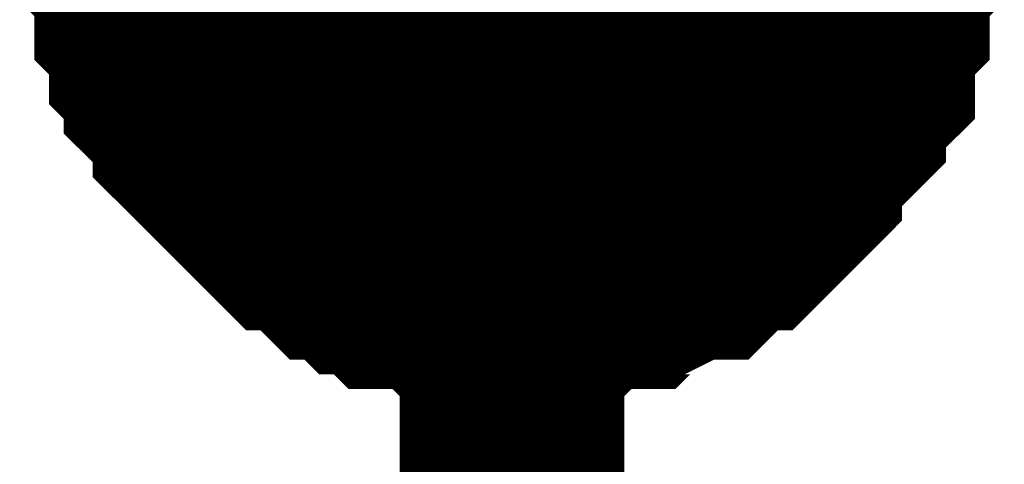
# Model space of a CAD drawing. Header units: inches. Extents: x 0 to 292, y 0 to 193.
# Tile 37 of 112: x 118.993 to 120.306, y 119.893 to 120.486. Entities that reach past the tile are written whole.
import ezdxf

# ---------------------------------------------------------------- set-up
doc = ezdxf.new("R2010")
doc.units = ezdxf.units.IN
doc.layers.add('Sheet', color=255, linetype='Continuous')

msp = doc.modelspace()

# ---------------------------------------------------------------- linework, layer by layer
at = {"layer": 'Sheet'}
msp.add_lwpolyline([(119.38, 120.65, 0.508, 0.508, 1), (119.888, 120.65, 0.508, 0.508, 1)], format="xyseb", close=True, dxfattribs=at)
for points in [[(119.6496, 120.1237, 0.2997, 0.2997, 0), (119.6301, 120.1237, 0.2997, 0.2997, 0), (119.5911, 120.1237, 0.2997, 0.2997, 0), (119.5716, 120.1237, 0.2997, 0.2997, 0), (119.5521, 120.1432, 0.2997, 0.2997, 0), (119.5327, 120.1432, 0.2997, 0.2997, 0), (119.4937, 120.1432, 0.2997, 0.2997, 0), (119.4742, 120.1627, 0.2997, 0.2997, 0), (119.4547, 120.1627, 0.2997, 0.2997, 0), (119.4352, 120.1822, 0.2997, 0.2997, 0), (119.4157, 120.1822, 0.2997, 0.2997, 0), (119.3963, 120.2017, 0.2997, 0.2997, 0), (119.3768, 120.2212, 0.2997, 0.2997, 0), (119.3573, 120.2212, 0.2997, 0.2997, 0), (119.3378, 120.2407, 0.2997, 0.2997, 0), (119.3183, 120.2602, 0.2997, 0.2997, 0), (119.2988, 120.2797, 0.2997, 0.2997, 0), (119.2794, 120.2992, 0.2997, 0.2997, 0), (119.2599, 120.3187, 0.2997, 0.2997, 0), (119.2404, 120.3381, 0.2997, 0.2997, 0), (119.2404, 120.3576, 0.2997, 0.2997, 0), (119.2209, 120.3771, 0.2997, 0.2997, 0), (119.2014, 120.3966, 0.2997, 0.2997, 0), (119.2014, 120.4161, 0.2997, 0.2997, 0), (119.1819, 120.4356, 0.2997, 0.2997, 0), (119.1819, 120.4746, 0.2997, 0.2997, 0), (119.1625, 120.4941, 0.2997, 0.2997, 0), (119.1625, 120.5136, 0.2997, 0.2997, 0), (119.1625, 120.5525, 0.2997, 0.2997, 0), (119.143, 120.572, 0.2997, 0.2997, 0), (119.143, 120.5915, 0.2997, 0.2997, 0), (119.143, 120.6305, 0.2997, 0.2997, 0), (119.143, 120.65, 0.2997, 0.2997, 0)], [(119.6496, 120.1237, 0.2997, 0.2997, 0), (119.6301, 120.1237, 0.2997, 0.2997, 0), (119.5911, 120.1237, 0.2997, 0.2997, 0), (119.5716, 120.1237, 0.2997, 0.2997, 0), (119.5521, 120.1432, 0.2997, 0.2997, 0), (119.5327, 120.1432, 0.2997, 0.2997, 0), (119.4937, 120.1432, 0.2997, 0.2997, 0), (119.4742, 120.1627, 0.2997, 0.2997, 0), (119.4547, 120.1627, 0.2997, 0.2997, 0), (119.4352, 120.1822, 0.2997, 0.2997, 0), (119.4157, 120.1822, 0.2997, 0.2997, 0), (119.3963, 120.2017, 0.2997, 0.2997, 0), (119.3768, 120.2212, 0.2997, 0.2997, 0), (119.3573, 120.2212, 0.2997, 0.2997, 0), (119.3378, 120.2407, 0.2997, 0.2997, 0), (119.3183, 120.2602, 0.2997, 0.2997, 0), (119.2988, 120.2797, 0.2997, 0.2997, 0), (119.2794, 120.2992, 0.2997, 0.2997, 0), (119.2599, 120.3187, 0.2997, 0.2997, 0), (119.2404, 120.3381, 0.2997, 0.2997, 0), (119.2404, 120.3576, 0.2997, 0.2997, 0), (119.2209, 120.3771, 0.2997, 0.2997, 0), (119.2014, 120.3966, 0.2997, 0.2997, 0), (119.2014, 120.4161, 0.2997, 0.2997, 0), (119.1819, 120.4356, 0.2997, 0.2997, 0), (119.1819, 120.4746, 0.2997, 0.2997, 0), (119.1625, 120.4941, 0.2997, 0.2997, 0), (119.1625, 120.5136, 0.2997, 0.2997, 0), (119.1625, 120.5525, 0.2997, 0.2997, 0), (119.143, 120.572, 0.2997, 0.2997, 0), (119.143, 120.5915, 0.2997, 0.2997, 0), (119.143, 120.6305, 0.2997, 0.2997, 0), (119.143, 120.65, 0.2997, 0.2997, 0)], [(119.6496, 120.1237, 0.2997, 0.2997, 0), (119.6301, 120.1237, 0.2997, 0.2997, 0), (119.5911, 120.1237, 0.2997, 0.2997, 0), (119.5716, 120.1237, 0.2997, 0.2997, 0), (119.5521, 120.1432, 0.2997, 0.2997, 0), (119.5327, 120.1432, 0.2997, 0.2997, 0), (119.4937, 120.1432, 0.2997, 0.2997, 0), (119.4742, 120.1627, 0.2997, 0.2997, 0), (119.4547, 120.1627, 0.2997, 0.2997, 0), (119.4352, 120.1822, 0.2997, 0.2997, 0), (119.4157, 120.1822, 0.2997, 0.2997, 0), (119.3963, 120.2017, 0.2997, 0.2997, 0), (119.3768, 120.2212, 0.2997, 0.2997, 0), (119.3573, 120.2212, 0.2997, 0.2997, 0), (119.3378, 120.2407, 0.2997, 0.2997, 0), (119.3183, 120.2602, 0.2997, 0.2997, 0), (119.2988, 120.2797, 0.2997, 0.2997, 0), (119.2794, 120.2992, 0.2997, 0.2997, 0), (119.2599, 120.3187, 0.2997, 0.2997, 0), (119.2404, 120.3381, 0.2997, 0.2997, 0), (119.2404, 120.3576, 0.2997, 0.2997, 0), (119.2209, 120.3771, 0.2997, 0.2997, 0), (119.2014, 120.3966, 0.2997, 0.2997, 0), (119.2014, 120.4161, 0.2997, 0.2997, 0), (119.1819, 120.4356, 0.2997, 0.2997, 0), (119.1819, 120.4746, 0.2997, 0.2997, 0), (119.1625, 120.4941, 0.2997, 0.2997, 0), (119.1625, 120.5136, 0.2997, 0.2997, 0), (119.1625, 120.5525, 0.2997, 0.2997, 0), (119.143, 120.572, 0.2997, 0.2997, 0), (119.143, 120.5915, 0.2997, 0.2997, 0), (119.143, 120.6305, 0.2997, 0.2997, 0), (119.143, 120.65, 0.2997, 0.2997, 0)], [(119.6496, 120.1237, 0.2997, 0.2997, 0), (119.6301, 120.1237, 0.2997, 0.2997, 0), (119.5911, 120.1237, 0.2997, 0.2997, 0), (119.5716, 120.1237, 0.2997, 0.2997, 0), (119.5521, 120.1432, 0.2997, 0.2997, 0), (119.5327, 120.1432, 0.2997, 0.2997, 0), (119.4937, 120.1432, 0.2997, 0.2997, 0), (119.4742, 120.1627, 0.2997, 0.2997, 0), (119.4547, 120.1627, 0.2997, 0.2997, 0), (119.4352, 120.1822, 0.2997, 0.2997, 0), (119.4157, 120.1822, 0.2997, 0.2997, 0), (119.3963, 120.2017, 0.2997, 0.2997, 0), (119.3768, 120.2212, 0.2997, 0.2997, 0), (119.3573, 120.2212, 0.2997, 0.2997, 0), (119.3378, 120.2407, 0.2997, 0.2997, 0), (119.3183, 120.2602, 0.2997, 0.2997, 0), (119.2988, 120.2797, 0.2997, 0.2997, 0), (119.2794, 120.2992, 0.2997, 0.2997, 0), (119.2599, 120.3187, 0.2997, 0.2997, 0), (119.2404, 120.3381, 0.2997, 0.2997, 0), (119.2404, 120.3576, 0.2997, 0.2997, 0), (119.2209, 120.3771, 0.2997, 0.2997, 0), (119.2014, 120.3966, 0.2997, 0.2997, 0), (119.2014, 120.4161, 0.2997, 0.2997, 0), (119.1819, 120.4356, 0.2997, 0.2997, 0), (119.1819, 120.4746, 0.2997, 0.2997, 0), (119.1625, 120.4941, 0.2997, 0.2997, 0), (119.1625, 120.5136, 0.2997, 0.2997, 0), (119.1625, 120.5525, 0.2997, 0.2997, 0), (119.143, 120.572, 0.2997, 0.2997, 0), (119.143, 120.5915, 0.2997, 0.2997, 0), (119.143, 120.6305, 0.2997, 0.2997, 0), (119.143, 120.65, 0.2997, 0.2997, 0)], [(119.6496, 120.1237, 0.2997, 0.2997, 0), (119.6301, 120.1237, 0.2997, 0.2997, 0), (119.5911, 120.1237, 0.2997, 0.2997, 0), (119.5716, 120.1237, 0.2997, 0.2997, 0), (119.5521, 120.1432, 0.2997, 0.2997, 0), (119.5327, 120.1432, 0.2997, 0.2997, 0), (119.4937, 120.1432, 0.2997, 0.2997, 0), (119.4742, 120.1627, 0.2997, 0.2997, 0), (119.4547, 120.1627, 0.2997, 0.2997, 0), (119.4352, 120.1822, 0.2997, 0.2997, 0), (119.4157, 120.1822, 0.2997, 0.2997, 0), (119.3963, 120.2017, 0.2997, 0.2997, 0), (119.3768, 120.2212, 0.2997, 0.2997, 0), (119.3573, 120.2212, 0.2997, 0.2997, 0), (119.3378, 120.2407, 0.2997, 0.2997, 0), (119.3183, 120.2602, 0.2997, 0.2997, 0), (119.2988, 120.2797, 0.2997, 0.2997, 0), (119.2794, 120.2992, 0.2997, 0.2997, 0), (119.2599, 120.3187, 0.2997, 0.2997, 0), (119.2404, 120.3381, 0.2997, 0.2997, 0), (119.2404, 120.3576, 0.2997, 0.2997, 0), (119.2209, 120.3771, 0.2997, 0.2997, 0), (119.2014, 120.3966, 0.2997, 0.2997, 0), (119.2014, 120.4161, 0.2997, 0.2997, 0), (119.1819, 120.4356, 0.2997, 0.2997, 0), (119.1819, 120.4746, 0.2997, 0.2997, 0), (119.1625, 120.4941, 0.2997, 0.2997, 0), (119.1625, 120.5136, 0.2997, 0.2997, 0), (119.1625, 120.5525, 0.2997, 0.2997, 0), (119.143, 120.572, 0.2997, 0.2997, 0), (119.143, 120.5915, 0.2997, 0.2997, 0), (119.143, 120.6305, 0.2997, 0.2997, 0), (119.143, 120.65, 0.2997, 0.2997, 0)], [(119.6496, 120.1237, 0.2997, 0.2997, 0), (119.6301, 120.1237, 0.2997, 0.2997, 0), (119.5911, 120.1237, 0.2997, 0.2997, 0), (119.5716, 120.1237, 0.2997, 0.2997, 0), (119.5521, 120.1432, 0.2997, 0.2997, 0), (119.5327, 120.1432, 0.2997, 0.2997, 0), (119.4937, 120.1432, 0.2997, 0.2997, 0), (119.4742, 120.1627, 0.2997, 0.2997, 0), (119.4547, 120.1627, 0.2997, 0.2997, 0), (119.4352, 120.1822, 0.2997, 0.2997, 0), (119.4157, 120.1822, 0.2997, 0.2997, 0), (119.3963, 120.2017, 0.2997, 0.2997, 0), (119.3768, 120.2212, 0.2997, 0.2997, 0), (119.3573, 120.2212, 0.2997, 0.2997, 0), (119.3378, 120.2407, 0.2997, 0.2997, 0), (119.3183, 120.2602, 0.2997, 0.2997, 0), (119.2988, 120.2797, 0.2997, 0.2997, 0), (119.2794, 120.2992, 0.2997, 0.2997, 0), (119.2599, 120.3187, 0.2997, 0.2997, 0), (119.2404, 120.3381, 0.2997, 0.2997, 0), (119.2404, 120.3576, 0.2997, 0.2997, 0), (119.2209, 120.3771, 0.2997, 0.2997, 0), (119.2014, 120.3966, 0.2997, 0.2997, 0), (119.2014, 120.4161, 0.2997, 0.2997, 0), (119.1819, 120.4356, 0.2997, 0.2997, 0), (119.1819, 120.4746, 0.2997, 0.2997, 0), (119.1625, 120.4941, 0.2997, 0.2997, 0), (119.1625, 120.5136, 0.2997, 0.2997, 0), (119.1625, 120.5525, 0.2997, 0.2997, 0), (119.143, 120.572, 0.2997, 0.2997, 0), (119.143, 120.5915, 0.2997, 0.2997, 0), (119.143, 120.6305, 0.2997, 0.2997, 0), (119.143, 120.65, 0.2997, 0.2997, 0)], [(119.6496, 120.1237, 0.2997, 0.2997, 0), (119.6301, 120.1237, 0.2997, 0.2997, 0), (119.5911, 120.1237, 0.2997, 0.2997, 0), (119.5716, 120.1237, 0.2997, 0.2997, 0), (119.5521, 120.1432, 0.2997, 0.2997, 0), (119.5327, 120.1432, 0.2997, 0.2997, 0), (119.4937, 120.1432, 0.2997, 0.2997, 0), (119.4742, 120.1627, 0.2997, 0.2997, 0), (119.4547, 120.1627, 0.2997, 0.2997, 0), (119.4352, 120.1822, 0.2997, 0.2997, 0), (119.4157, 120.1822, 0.2997, 0.2997, 0), (119.3963, 120.2017, 0.2997, 0.2997, 0), (119.3768, 120.2212, 0.2997, 0.2997, 0), (119.3573, 120.2212, 0.2997, 0.2997, 0), (119.3378, 120.2407, 0.2997, 0.2997, 0), (119.3183, 120.2602, 0.2997, 0.2997, 0), (119.2988, 120.2797, 0.2997, 0.2997, 0), (119.2794, 120.2992, 0.2997, 0.2997, 0), (119.2599, 120.3187, 0.2997, 0.2997, 0), (119.2404, 120.3381, 0.2997, 0.2997, 0), (119.2404, 120.3576, 0.2997, 0.2997, 0), (119.2209, 120.3771, 0.2997, 0.2997, 0), (119.2014, 120.3966, 0.2997, 0.2997, 0), (119.2014, 120.4161, 0.2997, 0.2997, 0), (119.1819, 120.4356, 0.2997, 0.2997, 0), (119.1819, 120.4746, 0.2997, 0.2997, 0), (119.1625, 120.4941, 0.2997, 0.2997, 0), (119.1625, 120.5136, 0.2997, 0.2997, 0), (119.1625, 120.5525, 0.2997, 0.2997, 0), (119.143, 120.572, 0.2997, 0.2997, 0), (119.143, 120.5915, 0.2997, 0.2997, 0), (119.143, 120.6305, 0.2997, 0.2997, 0), (119.143, 120.65, 0.2997, 0.2997, 0)], [(119.6496, 120.65, 0.2997, 0.2997, 0), (119.6496, 118.0967, 0.2997, 0.2997, 0)], [(120.1561, 120.65, 0.2997, 0.2997, 0), (120.1561, 120.6305, 0.2997, 0.2997, 0), (120.1561, 120.5915, 0.2997, 0.2997, 0), (120.1561, 120.572, 0.2997, 0.2997, 0), (120.1366, 120.5525, 0.2997, 0.2997, 0), (120.1366, 120.5136, 0.2997, 0.2997, 0), (120.1366, 120.4941, 0.2997, 0.2997, 0), (120.1172, 120.4746, 0.2997, 0.2997, 0), (120.1172, 120.4356, 0.2997, 0.2997, 0), (120.1172, 120.4161, 0.2997, 0.2997, 0), (120.0977, 120.3966, 0.2997, 0.2997, 0), (120.0782, 120.3771, 0.2997, 0.2997, 0), (120.0782, 120.3576, 0.2997, 0.2997, 0), (120.0587, 120.3381, 0.2997, 0.2997, 0), (120.0392, 120.3187, 0.2997, 0.2997, 0), (120.0197, 120.2992, 0.2997, 0.2997, 0), (120.0197, 120.2797, 0.2997, 0.2997, 0), (120.0003, 120.2602, 0.2997, 0.2997, 0), (119.9808, 120.2407, 0.2997, 0.2997, 0), (119.9613, 120.2212, 0.2997, 0.2997, 0), (119.9418, 120.2212, 0.2997, 0.2997, 0), (119.9223, 120.2017, 0.2997, 0.2997, 0), (119.9028, 120.1822, 0.2997, 0.2997, 0), (119.8834, 120.1822, 0.2997, 0.2997, 0), (119.8444, 120.1627, 0.2997, 0.2997, 0), (119.8249, 120.1627, 0.2997, 0.2997, 0), (119.8054, 120.1432, 0.2997, 0.2997, 0), (119.7859, 120.1432, 0.2997, 0.2997, 0), (119.747, 120.1432, 0.2997, 0.2997, 0), (119.7275, 120.1237, 0.2997, 0.2997, 0), (119.708, 120.1237, 0.2997, 0.2997, 0), (119.669, 120.1237, 0.2997, 0.2997, 0), (119.6496, 120.1237, 0.2997, 0.2997, 0)], [(120.1561, 120.65, 0.2997, 0.2997, 0), (120.1561, 120.6305, 0.2997, 0.2997, 0), (120.1561, 120.5915, 0.2997, 0.2997, 0), (120.1561, 120.572, 0.2997, 0.2997, 0), (120.1366, 120.5525, 0.2997, 0.2997, 0), (120.1366, 120.5136, 0.2997, 0.2997, 0), (120.1366, 120.4941, 0.2997, 0.2997, 0), (120.1172, 120.4746, 0.2997, 0.2997, 0), (120.1172, 120.4356, 0.2997, 0.2997, 0), (120.1172, 120.4161, 0.2997, 0.2997, 0), (120.0977, 120.3966, 0.2997, 0.2997, 0), (120.0782, 120.3771, 0.2997, 0.2997, 0), (120.0782, 120.3576, 0.2997, 0.2997, 0), (120.0587, 120.3381, 0.2997, 0.2997, 0), (120.0392, 120.3187, 0.2997, 0.2997, 0), (120.0197, 120.2992, 0.2997, 0.2997, 0), (120.0197, 120.2797, 0.2997, 0.2997, 0), (120.0003, 120.2602, 0.2997, 0.2997, 0), (119.9808, 120.2407, 0.2997, 0.2997, 0), (119.9613, 120.2212, 0.2997, 0.2997, 0), (119.9418, 120.2212, 0.2997, 0.2997, 0), (119.9223, 120.2017, 0.2997, 0.2997, 0), (119.9028, 120.1822, 0.2997, 0.2997, 0), (119.8834, 120.1822, 0.2997, 0.2997, 0), (119.8444, 120.1627, 0.2997, 0.2997, 0), (119.8249, 120.1627, 0.2997, 0.2997, 0), (119.8054, 120.1432, 0.2997, 0.2997, 0), (119.7859, 120.1432, 0.2997, 0.2997, 0), (119.747, 120.1432, 0.2997, 0.2997, 0), (119.7275, 120.1237, 0.2997, 0.2997, 0), (119.708, 120.1237, 0.2997, 0.2997, 0), (119.669, 120.1237, 0.2997, 0.2997, 0), (119.6496, 120.1237, 0.2997, 0.2997, 0)], [(120.1561, 120.65, 0.2997, 0.2997, 0), (120.1561, 120.6305, 0.2997, 0.2997, 0), (120.1561, 120.5915, 0.2997, 0.2997, 0), (120.1561, 120.572, 0.2997, 0.2997, 0), (120.1366, 120.5525, 0.2997, 0.2997, 0), (120.1366, 120.5136, 0.2997, 0.2997, 0), (120.1366, 120.4941, 0.2997, 0.2997, 0), (120.1172, 120.4746, 0.2997, 0.2997, 0), (120.1172, 120.4356, 0.2997, 0.2997, 0), (120.1172, 120.4161, 0.2997, 0.2997, 0), (120.0977, 120.3966, 0.2997, 0.2997, 0), (120.0782, 120.3771, 0.2997, 0.2997, 0), (120.0782, 120.3576, 0.2997, 0.2997, 0), (120.0587, 120.3381, 0.2997, 0.2997, 0), (120.0392, 120.3187, 0.2997, 0.2997, 0), (120.0197, 120.2992, 0.2997, 0.2997, 0), (120.0197, 120.2797, 0.2997, 0.2997, 0), (120.0003, 120.2602, 0.2997, 0.2997, 0), (119.9808, 120.2407, 0.2997, 0.2997, 0), (119.9613, 120.2212, 0.2997, 0.2997, 0), (119.9418, 120.2212, 0.2997, 0.2997, 0), (119.9223, 120.2017, 0.2997, 0.2997, 0), (119.9028, 120.1822, 0.2997, 0.2997, 0), (119.8834, 120.1822, 0.2997, 0.2997, 0), (119.8444, 120.1627, 0.2997, 0.2997, 0), (119.8249, 120.1627, 0.2997, 0.2997, 0), (119.8054, 120.1432, 0.2997, 0.2997, 0), (119.7859, 120.1432, 0.2997, 0.2997, 0), (119.747, 120.1432, 0.2997, 0.2997, 0), (119.7275, 120.1237, 0.2997, 0.2997, 0), (119.708, 120.1237, 0.2997, 0.2997, 0), (119.669, 120.1237, 0.2997, 0.2997, 0), (119.6496, 120.1237, 0.2997, 0.2997, 0)], [(120.1561, 120.65, 0.2997, 0.2997, 0), (120.1561, 120.6305, 0.2997, 0.2997, 0), (120.1561, 120.5915, 0.2997, 0.2997, 0), (120.1561, 120.572, 0.2997, 0.2997, 0), (120.1366, 120.5525, 0.2997, 0.2997, 0), (120.1366, 120.5136, 0.2997, 0.2997, 0), (120.1366, 120.4941, 0.2997, 0.2997, 0), (120.1172, 120.4746, 0.2997, 0.2997, 0), (120.1172, 120.4356, 0.2997, 0.2997, 0), (120.1172, 120.4161, 0.2997, 0.2997, 0), (120.0977, 120.3966, 0.2997, 0.2997, 0), (120.0782, 120.3771, 0.2997, 0.2997, 0), (120.0782, 120.3576, 0.2997, 0.2997, 0), (120.0587, 120.3381, 0.2997, 0.2997, 0), (120.0392, 120.3187, 0.2997, 0.2997, 0), (120.0197, 120.2992, 0.2997, 0.2997, 0), (120.0197, 120.2797, 0.2997, 0.2997, 0), (120.0003, 120.2602, 0.2997, 0.2997, 0), (119.9808, 120.2407, 0.2997, 0.2997, 0), (119.9613, 120.2212, 0.2997, 0.2997, 0), (119.9418, 120.2212, 0.2997, 0.2997, 0), (119.9223, 120.2017, 0.2997, 0.2997, 0), (119.9028, 120.1822, 0.2997, 0.2997, 0), (119.8834, 120.1822, 0.2997, 0.2997, 0), (119.8444, 120.1627, 0.2997, 0.2997, 0), (119.8249, 120.1627, 0.2997, 0.2997, 0), (119.8054, 120.1432, 0.2997, 0.2997, 0), (119.7859, 120.1432, 0.2997, 0.2997, 0), (119.747, 120.1432, 0.2997, 0.2997, 0), (119.7275, 120.1237, 0.2997, 0.2997, 0), (119.708, 120.1237, 0.2997, 0.2997, 0), (119.669, 120.1237, 0.2997, 0.2997, 0), (119.6496, 120.1237, 0.2997, 0.2997, 0)], [(120.1561, 120.65, 0.2997, 0.2997, 0), (120.1561, 120.6305, 0.2997, 0.2997, 0), (120.1561, 120.5915, 0.2997, 0.2997, 0), (120.1561, 120.572, 0.2997, 0.2997, 0), (120.1366, 120.5525, 0.2997, 0.2997, 0), (120.1366, 120.5136, 0.2997, 0.2997, 0), (120.1366, 120.4941, 0.2997, 0.2997, 0), (120.1172, 120.4746, 0.2997, 0.2997, 0), (120.1172, 120.4356, 0.2997, 0.2997, 0), (120.1172, 120.4161, 0.2997, 0.2997, 0), (120.0977, 120.3966, 0.2997, 0.2997, 0), (120.0782, 120.3771, 0.2997, 0.2997, 0), (120.0782, 120.3576, 0.2997, 0.2997, 0), (120.0587, 120.3381, 0.2997, 0.2997, 0), (120.0392, 120.3187, 0.2997, 0.2997, 0), (120.0197, 120.2992, 0.2997, 0.2997, 0), (120.0197, 120.2797, 0.2997, 0.2997, 0), (120.0003, 120.2602, 0.2997, 0.2997, 0), (119.9808, 120.2407, 0.2997, 0.2997, 0), (119.9613, 120.2212, 0.2997, 0.2997, 0), (119.9418, 120.2212, 0.2997, 0.2997, 0), (119.9223, 120.2017, 0.2997, 0.2997, 0), (119.9028, 120.1822, 0.2997, 0.2997, 0), (119.8834, 120.1822, 0.2997, 0.2997, 0), (119.8444, 120.1627, 0.2997, 0.2997, 0), (119.8249, 120.1627, 0.2997, 0.2997, 0), (119.8054, 120.1432, 0.2997, 0.2997, 0), (119.7859, 120.1432, 0.2997, 0.2997, 0), (119.747, 120.1432, 0.2997, 0.2997, 0), (119.7275, 120.1237, 0.2997, 0.2997, 0), (119.708, 120.1237, 0.2997, 0.2997, 0), (119.669, 120.1237, 0.2997, 0.2997, 0), (119.6496, 120.1237, 0.2997, 0.2997, 0)], [(120.1561, 120.65, 0.2997, 0.2997, 0), (120.1561, 120.6305, 0.2997, 0.2997, 0), (120.1561, 120.5915, 0.2997, 0.2997, 0), (120.1561, 120.572, 0.2997, 0.2997, 0), (120.1366, 120.5525, 0.2997, 0.2997, 0), (120.1366, 120.5136, 0.2997, 0.2997, 0), (120.1366, 120.4941, 0.2997, 0.2997, 0), (120.1172, 120.4746, 0.2997, 0.2997, 0), (120.1172, 120.4356, 0.2997, 0.2997, 0), (120.1172, 120.4161, 0.2997, 0.2997, 0), (120.0977, 120.3966, 0.2997, 0.2997, 0), (120.0782, 120.3771, 0.2997, 0.2997, 0), (120.0782, 120.3576, 0.2997, 0.2997, 0), (120.0587, 120.3381, 0.2997, 0.2997, 0), (120.0392, 120.3187, 0.2997, 0.2997, 0), (120.0197, 120.2992, 0.2997, 0.2997, 0), (120.0197, 120.2797, 0.2997, 0.2997, 0), (120.0003, 120.2602, 0.2997, 0.2997, 0), (119.9808, 120.2407, 0.2997, 0.2997, 0), (119.9613, 120.2212, 0.2997, 0.2997, 0), (119.9418, 120.2212, 0.2997, 0.2997, 0), (119.9223, 120.2017, 0.2997, 0.2997, 0), (119.9028, 120.1822, 0.2997, 0.2997, 0), (119.8834, 120.1822, 0.2997, 0.2997, 0), (119.8444, 120.1627, 0.2997, 0.2997, 0), (119.8249, 120.1627, 0.2997, 0.2997, 0), (119.8054, 120.1432, 0.2997, 0.2997, 0), (119.7859, 120.1432, 0.2997, 0.2997, 0), (119.747, 120.1432, 0.2997, 0.2997, 0), (119.7275, 120.1237, 0.2997, 0.2997, 0), (119.708, 120.1237, 0.2997, 0.2997, 0), (119.669, 120.1237, 0.2997, 0.2997, 0), (119.6496, 120.1237, 0.2997, 0.2997, 0)], [(120.1561, 120.65, 0.2997, 0.2997, 0), (120.1561, 120.6305, 0.2997, 0.2997, 0), (120.1561, 120.5915, 0.2997, 0.2997, 0), (120.1561, 120.572, 0.2997, 0.2997, 0), (120.1366, 120.5525, 0.2997, 0.2997, 0), (120.1366, 120.5136, 0.2997, 0.2997, 0), (120.1366, 120.4941, 0.2997, 0.2997, 0), (120.1172, 120.4746, 0.2997, 0.2997, 0), (120.1172, 120.4356, 0.2997, 0.2997, 0), (120.1172, 120.4161, 0.2997, 0.2997, 0), (120.0977, 120.3966, 0.2997, 0.2997, 0), (120.0782, 120.3771, 0.2997, 0.2997, 0), (120.0782, 120.3576, 0.2997, 0.2997, 0), (120.0587, 120.3381, 0.2997, 0.2997, 0), (120.0392, 120.3187, 0.2997, 0.2997, 0), (120.0197, 120.2992, 0.2997, 0.2997, 0), (120.0197, 120.2797, 0.2997, 0.2997, 0), (120.0003, 120.2602, 0.2997, 0.2997, 0), (119.9808, 120.2407, 0.2997, 0.2997, 0), (119.9613, 120.2212, 0.2997, 0.2997, 0), (119.9418, 120.2212, 0.2997, 0.2997, 0), (119.9223, 120.2017, 0.2997, 0.2997, 0), (119.9028, 120.1822, 0.2997, 0.2997, 0), (119.8834, 120.1822, 0.2997, 0.2997, 0), (119.8444, 120.1627, 0.2997, 0.2997, 0), (119.8249, 120.1627, 0.2997, 0.2997, 0), (119.8054, 120.1432, 0.2997, 0.2997, 0), (119.7859, 120.1432, 0.2997, 0.2997, 0), (119.747, 120.1432, 0.2997, 0.2997, 0), (119.7275, 120.1237, 0.2997, 0.2997, 0), (119.708, 120.1237, 0.2997, 0.2997, 0), (119.669, 120.1237, 0.2997, 0.2997, 0), (119.6496, 120.1237, 0.2997, 0.2997, 0)], [(119.6496, 120.1237, 0.0991, 0.0991, 0), (119.6301, 120.1237, 0.0991, 0.0991, 0), (119.5911, 120.1237, 0.0991, 0.0991, 0), (119.5716, 120.1237, 0.0991, 0.0991, 0), (119.5521, 120.1432, 0.0991, 0.0991, 0), (119.5327, 120.1432, 0.0991, 0.0991, 0), (119.4937, 120.1432, 0.0991, 0.0991, 0), (119.4742, 120.1627, 0.0991, 0.0991, 0), (119.4547, 120.1627, 0.0991, 0.0991, 0), (119.4352, 120.1822, 0.0991, 0.0991, 0), (119.4157, 120.1822, 0.0991, 0.0991, 0), (119.3963, 120.2017, 0.0991, 0.0991, 0), (119.3768, 120.2212, 0.0991, 0.0991, 0), (119.3573, 120.2212, 0.0991, 0.0991, 0), (119.3378, 120.2407, 0.0991, 0.0991, 0), (119.3183, 120.2602, 0.0991, 0.0991, 0), (119.2988, 120.2797, 0.0991, 0.0991, 0), (119.2794, 120.2992, 0.0991, 0.0991, 0), (119.2599, 120.3187, 0.0991, 0.0991, 0), (119.2404, 120.3381, 0.0991, 0.0991, 0), (119.2404, 120.3576, 0.0991, 0.0991, 0), (119.2209, 120.3771, 0.0991, 0.0991, 0), (119.2014, 120.3966, 0.0991, 0.0991, 0), (119.2014, 120.4161, 0.0991, 0.0991, 0), (119.1819, 120.4356, 0.0991, 0.0991, 0), (119.1819, 120.4746, 0.0991, 0.0991, 0), (119.1625, 120.4941, 0.0991, 0.0991, 0), (119.1625, 120.5136, 0.0991, 0.0991, 0), (119.1625, 120.5525, 0.0991, 0.0991, 0)], [(119.6496, 120.1237, 0.0991, 0.0991, 0), (119.6301, 120.1237, 0.0991, 0.0991, 0), (119.5911, 120.1237, 0.0991, 0.0991, 0), (119.5716, 120.1237, 0.0991, 0.0991, 0), (119.5521, 120.1432, 0.0991, 0.0991, 0), (119.5327, 120.1432, 0.0991, 0.0991, 0), (119.4937, 120.1432, 0.0991, 0.0991, 0), (119.4742, 120.1627, 0.0991, 0.0991, 0), (119.4547, 120.1627, 0.0991, 0.0991, 0), (119.4352, 120.1822, 0.0991, 0.0991, 0), (119.4157, 120.1822, 0.0991, 0.0991, 0), (119.3963, 120.2017, 0.0991, 0.0991, 0), (119.3768, 120.2212, 0.0991, 0.0991, 0), (119.3573, 120.2212, 0.0991, 0.0991, 0), (119.3378, 120.2407, 0.0991, 0.0991, 0), (119.3183, 120.2602, 0.0991, 0.0991, 0), (119.2988, 120.2797, 0.0991, 0.0991, 0), (119.2794, 120.2992, 0.0991, 0.0991, 0), (119.2599, 120.3187, 0.0991, 0.0991, 0), (119.2404, 120.3381, 0.0991, 0.0991, 0), (119.2404, 120.3576, 0.0991, 0.0991, 0), (119.2209, 120.3771, 0.0991, 0.0991, 0), (119.2014, 120.3966, 0.0991, 0.0991, 0), (119.2014, 120.4161, 0.0991, 0.0991, 0), (119.1819, 120.4356, 0.0991, 0.0991, 0), (119.1819, 120.4746, 0.0991, 0.0991, 0), (119.1625, 120.4941, 0.0991, 0.0991, 0), (119.1625, 120.5136, 0.0991, 0.0991, 0), (119.1625, 120.5525, 0.0991, 0.0991, 0)], [(119.6496, 120.1237, 0.0991, 0.0991, 0), (119.6301, 120.1237, 0.0991, 0.0991, 0), (119.5911, 120.1237, 0.0991, 0.0991, 0), (119.5716, 120.1237, 0.0991, 0.0991, 0), (119.5521, 120.1432, 0.0991, 0.0991, 0), (119.5327, 120.1432, 0.0991, 0.0991, 0), (119.4937, 120.1432, 0.0991, 0.0991, 0), (119.4742, 120.1627, 0.0991, 0.0991, 0), (119.4547, 120.1627, 0.0991, 0.0991, 0), (119.4352, 120.1822, 0.0991, 0.0991, 0), (119.4157, 120.1822, 0.0991, 0.0991, 0), (119.3963, 120.2017, 0.0991, 0.0991, 0), (119.3768, 120.2212, 0.0991, 0.0991, 0), (119.3573, 120.2212, 0.0991, 0.0991, 0), (119.3378, 120.2407, 0.0991, 0.0991, 0), (119.3183, 120.2602, 0.0991, 0.0991, 0), (119.2988, 120.2797, 0.0991, 0.0991, 0), (119.2794, 120.2992, 0.0991, 0.0991, 0), (119.2599, 120.3187, 0.0991, 0.0991, 0), (119.2404, 120.3381, 0.0991, 0.0991, 0), (119.2404, 120.3576, 0.0991, 0.0991, 0), (119.2209, 120.3771, 0.0991, 0.0991, 0), (119.2014, 120.3966, 0.0991, 0.0991, 0), (119.2014, 120.4161, 0.0991, 0.0991, 0), (119.1819, 120.4356, 0.0991, 0.0991, 0), (119.1819, 120.4746, 0.0991, 0.0991, 0), (119.1625, 120.4941, 0.0991, 0.0991, 0), (119.1625, 120.5136, 0.0991, 0.0991, 0), (119.1625, 120.5525, 0.0991, 0.0991, 0)], [(119.6496, 120.1237, 0.0991, 0.0991, 0), (119.6301, 120.1237, 0.0991, 0.0991, 0), (119.5911, 120.1237, 0.0991, 0.0991, 0), (119.5716, 120.1237, 0.0991, 0.0991, 0), (119.5521, 120.1432, 0.0991, 0.0991, 0), (119.5327, 120.1432, 0.0991, 0.0991, 0), (119.4937, 120.1432, 0.0991, 0.0991, 0), (119.4742, 120.1627, 0.0991, 0.0991, 0), (119.4547, 120.1627, 0.0991, 0.0991, 0), (119.4352, 120.1822, 0.0991, 0.0991, 0), (119.4157, 120.1822, 0.0991, 0.0991, 0), (119.3963, 120.2017, 0.0991, 0.0991, 0), (119.3768, 120.2212, 0.0991, 0.0991, 0), (119.3573, 120.2212, 0.0991, 0.0991, 0), (119.3378, 120.2407, 0.0991, 0.0991, 0), (119.3183, 120.2602, 0.0991, 0.0991, 0), (119.2988, 120.2797, 0.0991, 0.0991, 0), (119.2794, 120.2992, 0.0991, 0.0991, 0), (119.2599, 120.3187, 0.0991, 0.0991, 0), (119.2404, 120.3381, 0.0991, 0.0991, 0), (119.2404, 120.3576, 0.0991, 0.0991, 0), (119.2209, 120.3771, 0.0991, 0.0991, 0), (119.2014, 120.3966, 0.0991, 0.0991, 0), (119.2014, 120.4161, 0.0991, 0.0991, 0), (119.1819, 120.4356, 0.0991, 0.0991, 0), (119.1819, 120.4746, 0.0991, 0.0991, 0), (119.1625, 120.4941, 0.0991, 0.0991, 0), (119.1625, 120.5136, 0.0991, 0.0991, 0), (119.1625, 120.5525, 0.0991, 0.0991, 0)], [(119.6496, 120.1237, 0.0991, 0.0991, 0), (119.6301, 120.1237, 0.0991, 0.0991, 0), (119.5911, 120.1237, 0.0991, 0.0991, 0), (119.5716, 120.1237, 0.0991, 0.0991, 0), (119.5521, 120.1432, 0.0991, 0.0991, 0), (119.5327, 120.1432, 0.0991, 0.0991, 0), (119.4937, 120.1432, 0.0991, 0.0991, 0), (119.4742, 120.1627, 0.0991, 0.0991, 0), (119.4547, 120.1627, 0.0991, 0.0991, 0), (119.4352, 120.1822, 0.0991, 0.0991, 0), (119.4157, 120.1822, 0.0991, 0.0991, 0), (119.3963, 120.2017, 0.0991, 0.0991, 0), (119.3768, 120.2212, 0.0991, 0.0991, 0), (119.3573, 120.2212, 0.0991, 0.0991, 0), (119.3378, 120.2407, 0.0991, 0.0991, 0), (119.3183, 120.2602, 0.0991, 0.0991, 0), (119.2988, 120.2797, 0.0991, 0.0991, 0), (119.2794, 120.2992, 0.0991, 0.0991, 0), (119.2599, 120.3187, 0.0991, 0.0991, 0), (119.2404, 120.3381, 0.0991, 0.0991, 0), (119.2404, 120.3576, 0.0991, 0.0991, 0), (119.2209, 120.3771, 0.0991, 0.0991, 0), (119.2014, 120.3966, 0.0991, 0.0991, 0), (119.2014, 120.4161, 0.0991, 0.0991, 0), (119.1819, 120.4356, 0.0991, 0.0991, 0), (119.1819, 120.4746, 0.0991, 0.0991, 0), (119.1625, 120.4941, 0.0991, 0.0991, 0), (119.1625, 120.5136, 0.0991, 0.0991, 0), (119.1625, 120.5525, 0.0991, 0.0991, 0)], [(119.6496, 120.1237, 0.0991, 0.0991, 0), (119.6301, 120.1237, 0.0991, 0.0991, 0), (119.5911, 120.1237, 0.0991, 0.0991, 0), (119.5716, 120.1237, 0.0991, 0.0991, 0), (119.5521, 120.1432, 0.0991, 0.0991, 0), (119.5327, 120.1432, 0.0991, 0.0991, 0), (119.4937, 120.1432, 0.0991, 0.0991, 0), (119.4742, 120.1627, 0.0991, 0.0991, 0), (119.4547, 120.1627, 0.0991, 0.0991, 0), (119.4352, 120.1822, 0.0991, 0.0991, 0), (119.4157, 120.1822, 0.0991, 0.0991, 0), (119.3963, 120.2017, 0.0991, 0.0991, 0), (119.3768, 120.2212, 0.0991, 0.0991, 0), (119.3573, 120.2212, 0.0991, 0.0991, 0), (119.3378, 120.2407, 0.0991, 0.0991, 0), (119.3183, 120.2602, 0.0991, 0.0991, 0), (119.2988, 120.2797, 0.0991, 0.0991, 0), (119.2794, 120.2992, 0.0991, 0.0991, 0), (119.2599, 120.3187, 0.0991, 0.0991, 0), (119.2404, 120.3381, 0.0991, 0.0991, 0), (119.2404, 120.3576, 0.0991, 0.0991, 0), (119.2209, 120.3771, 0.0991, 0.0991, 0), (119.2014, 120.3966, 0.0991, 0.0991, 0), (119.2014, 120.4161, 0.0991, 0.0991, 0), (119.1819, 120.4356, 0.0991, 0.0991, 0), (119.1819, 120.4746, 0.0991, 0.0991, 0), (119.1625, 120.4941, 0.0991, 0.0991, 0), (119.1625, 120.5136, 0.0991, 0.0991, 0), (119.1625, 120.5525, 0.0991, 0.0991, 0)], [(119.6496, 120.1237, 0.0991, 0.0991, 0), (119.6301, 120.1237, 0.0991, 0.0991, 0), (119.5911, 120.1237, 0.0991, 0.0991, 0), (119.5716, 120.1237, 0.0991, 0.0991, 0), (119.5521, 120.1432, 0.0991, 0.0991, 0), (119.5327, 120.1432, 0.0991, 0.0991, 0), (119.4937, 120.1432, 0.0991, 0.0991, 0), (119.4742, 120.1627, 0.0991, 0.0991, 0), (119.4547, 120.1627, 0.0991, 0.0991, 0), (119.4352, 120.1822, 0.0991, 0.0991, 0), (119.4157, 120.1822, 0.0991, 0.0991, 0), (119.3963, 120.2017, 0.0991, 0.0991, 0), (119.3768, 120.2212, 0.0991, 0.0991, 0), (119.3573, 120.2212, 0.0991, 0.0991, 0), (119.3378, 120.2407, 0.0991, 0.0991, 0), (119.3183, 120.2602, 0.0991, 0.0991, 0), (119.2988, 120.2797, 0.0991, 0.0991, 0), (119.2794, 120.2992, 0.0991, 0.0991, 0), (119.2599, 120.3187, 0.0991, 0.0991, 0), (119.2404, 120.3381, 0.0991, 0.0991, 0), (119.2404, 120.3576, 0.0991, 0.0991, 0), (119.2209, 120.3771, 0.0991, 0.0991, 0), (119.2014, 120.3966, 0.0991, 0.0991, 0), (119.2014, 120.4161, 0.0991, 0.0991, 0), (119.1819, 120.4356, 0.0991, 0.0991, 0), (119.1819, 120.4746, 0.0991, 0.0991, 0), (119.1625, 120.4941, 0.0991, 0.0991, 0), (119.1625, 120.5136, 0.0991, 0.0991, 0), (119.1625, 120.5525, 0.0991, 0.0991, 0)], [(120.1366, 120.5525, 0.0991, 0.0991, 0), (120.1366, 120.5136, 0.0991, 0.0991, 0), (120.1366, 120.4941, 0.0991, 0.0991, 0), (120.1172, 120.4746, 0.0991, 0.0991, 0), (120.1172, 120.4356, 0.0991, 0.0991, 0), (120.1172, 120.4161, 0.0991, 0.0991, 0), (120.0977, 120.3966, 0.0991, 0.0991, 0), (120.0782, 120.3771, 0.0991, 0.0991, 0), (120.0782, 120.3576, 0.0991, 0.0991, 0), (120.0587, 120.3381, 0.0991, 0.0991, 0), (120.0392, 120.3187, 0.0991, 0.0991, 0), (120.0197, 120.2992, 0.0991, 0.0991, 0), (120.0197, 120.2797, 0.0991, 0.0991, 0), (120.0003, 120.2602, 0.0991, 0.0991, 0), (119.9808, 120.2407, 0.0991, 0.0991, 0), (119.9613, 120.2212, 0.0991, 0.0991, 0), (119.9418, 120.2212, 0.0991, 0.0991, 0), (119.9223, 120.2017, 0.0991, 0.0991, 0), (119.9028, 120.1822, 0.0991, 0.0991, 0), (119.8834, 120.1822, 0.0991, 0.0991, 0), (119.8444, 120.1627, 0.0991, 0.0991, 0), (119.8249, 120.1627, 0.0991, 0.0991, 0), (119.8054, 120.1432, 0.0991, 0.0991, 0), (119.7859, 120.1432, 0.0991, 0.0991, 0), (119.747, 120.1432, 0.0991, 0.0991, 0), (119.7275, 120.1237, 0.0991, 0.0991, 0), (119.708, 120.1237, 0.0991, 0.0991, 0), (119.669, 120.1237, 0.0991, 0.0991, 0), (119.6496, 120.1237, 0.0991, 0.0991, 0)], [(120.1366, 120.5525, 0.0991, 0.0991, 0), (120.1366, 120.5136, 0.0991, 0.0991, 0), (120.1366, 120.4941, 0.0991, 0.0991, 0), (120.1172, 120.4746, 0.0991, 0.0991, 0), (120.1172, 120.4356, 0.0991, 0.0991, 0), (120.1172, 120.4161, 0.0991, 0.0991, 0), (120.0977, 120.3966, 0.0991, 0.0991, 0), (120.0782, 120.3771, 0.0991, 0.0991, 0), (120.0782, 120.3576, 0.0991, 0.0991, 0), (120.0587, 120.3381, 0.0991, 0.0991, 0), (120.0392, 120.3187, 0.0991, 0.0991, 0), (120.0197, 120.2992, 0.0991, 0.0991, 0), (120.0197, 120.2797, 0.0991, 0.0991, 0), (120.0003, 120.2602, 0.0991, 0.0991, 0), (119.9808, 120.2407, 0.0991, 0.0991, 0), (119.9613, 120.2212, 0.0991, 0.0991, 0), (119.9418, 120.2212, 0.0991, 0.0991, 0), (119.9223, 120.2017, 0.0991, 0.0991, 0), (119.9028, 120.1822, 0.0991, 0.0991, 0), (119.8834, 120.1822, 0.0991, 0.0991, 0), (119.8444, 120.1627, 0.0991, 0.0991, 0), (119.8249, 120.1627, 0.0991, 0.0991, 0), (119.8054, 120.1432, 0.0991, 0.0991, 0), (119.7859, 120.1432, 0.0991, 0.0991, 0), (119.747, 120.1432, 0.0991, 0.0991, 0), (119.7275, 120.1237, 0.0991, 0.0991, 0), (119.708, 120.1237, 0.0991, 0.0991, 0), (119.669, 120.1237, 0.0991, 0.0991, 0), (119.6496, 120.1237, 0.0991, 0.0991, 0)], [(120.1366, 120.5525, 0.0991, 0.0991, 0), (120.1366, 120.5136, 0.0991, 0.0991, 0), (120.1366, 120.4941, 0.0991, 0.0991, 0), (120.1172, 120.4746, 0.0991, 0.0991, 0), (120.1172, 120.4356, 0.0991, 0.0991, 0), (120.1172, 120.4161, 0.0991, 0.0991, 0), (120.0977, 120.3966, 0.0991, 0.0991, 0), (120.0782, 120.3771, 0.0991, 0.0991, 0), (120.0782, 120.3576, 0.0991, 0.0991, 0), (120.0587, 120.3381, 0.0991, 0.0991, 0), (120.0392, 120.3187, 0.0991, 0.0991, 0), (120.0197, 120.2992, 0.0991, 0.0991, 0), (120.0197, 120.2797, 0.0991, 0.0991, 0), (120.0003, 120.2602, 0.0991, 0.0991, 0), (119.9808, 120.2407, 0.0991, 0.0991, 0), (119.9613, 120.2212, 0.0991, 0.0991, 0), (119.9418, 120.2212, 0.0991, 0.0991, 0), (119.9223, 120.2017, 0.0991, 0.0991, 0), (119.9028, 120.1822, 0.0991, 0.0991, 0), (119.8834, 120.1822, 0.0991, 0.0991, 0), (119.8444, 120.1627, 0.0991, 0.0991, 0), (119.8249, 120.1627, 0.0991, 0.0991, 0), (119.8054, 120.1432, 0.0991, 0.0991, 0), (119.7859, 120.1432, 0.0991, 0.0991, 0), (119.747, 120.1432, 0.0991, 0.0991, 0), (119.7275, 120.1237, 0.0991, 0.0991, 0), (119.708, 120.1237, 0.0991, 0.0991, 0), (119.669, 120.1237, 0.0991, 0.0991, 0), (119.6496, 120.1237, 0.0991, 0.0991, 0)], [(120.1366, 120.5525, 0.0991, 0.0991, 0), (120.1366, 120.5136, 0.0991, 0.0991, 0), (120.1366, 120.4941, 0.0991, 0.0991, 0), (120.1172, 120.4746, 0.0991, 0.0991, 0), (120.1172, 120.4356, 0.0991, 0.0991, 0), (120.1172, 120.4161, 0.0991, 0.0991, 0), (120.0977, 120.3966, 0.0991, 0.0991, 0), (120.0782, 120.3771, 0.0991, 0.0991, 0), (120.0782, 120.3576, 0.0991, 0.0991, 0), (120.0587, 120.3381, 0.0991, 0.0991, 0), (120.0392, 120.3187, 0.0991, 0.0991, 0), (120.0197, 120.2992, 0.0991, 0.0991, 0), (120.0197, 120.2797, 0.0991, 0.0991, 0), (120.0003, 120.2602, 0.0991, 0.0991, 0), (119.9808, 120.2407, 0.0991, 0.0991, 0), (119.9613, 120.2212, 0.0991, 0.0991, 0), (119.9418, 120.2212, 0.0991, 0.0991, 0), (119.9223, 120.2017, 0.0991, 0.0991, 0), (119.9028, 120.1822, 0.0991, 0.0991, 0), (119.8834, 120.1822, 0.0991, 0.0991, 0), (119.8444, 120.1627, 0.0991, 0.0991, 0), (119.8249, 120.1627, 0.0991, 0.0991, 0), (119.8054, 120.1432, 0.0991, 0.0991, 0), (119.7859, 120.1432, 0.0991, 0.0991, 0), (119.747, 120.1432, 0.0991, 0.0991, 0), (119.7275, 120.1237, 0.0991, 0.0991, 0), (119.708, 120.1237, 0.0991, 0.0991, 0), (119.669, 120.1237, 0.0991, 0.0991, 0), (119.6496, 120.1237, 0.0991, 0.0991, 0)], [(120.1366, 120.5525, 0.0991, 0.0991, 0), (120.1366, 120.5136, 0.0991, 0.0991, 0), (120.1366, 120.4941, 0.0991, 0.0991, 0), (120.1172, 120.4746, 0.0991, 0.0991, 0), (120.1172, 120.4356, 0.0991, 0.0991, 0), (120.1172, 120.4161, 0.0991, 0.0991, 0), (120.0977, 120.3966, 0.0991, 0.0991, 0), (120.0782, 120.3771, 0.0991, 0.0991, 0), (120.0782, 120.3576, 0.0991, 0.0991, 0), (120.0587, 120.3381, 0.0991, 0.0991, 0), (120.0392, 120.3187, 0.0991, 0.0991, 0), (120.0197, 120.2992, 0.0991, 0.0991, 0), (120.0197, 120.2797, 0.0991, 0.0991, 0), (120.0003, 120.2602, 0.0991, 0.0991, 0), (119.9808, 120.2407, 0.0991, 0.0991, 0), (119.9613, 120.2212, 0.0991, 0.0991, 0), (119.9418, 120.2212, 0.0991, 0.0991, 0), (119.9223, 120.2017, 0.0991, 0.0991, 0), (119.9028, 120.1822, 0.0991, 0.0991, 0), (119.8834, 120.1822, 0.0991, 0.0991, 0), (119.8444, 120.1627, 0.0991, 0.0991, 0), (119.8249, 120.1627, 0.0991, 0.0991, 0), (119.8054, 120.1432, 0.0991, 0.0991, 0), (119.7859, 120.1432, 0.0991, 0.0991, 0), (119.747, 120.1432, 0.0991, 0.0991, 0), (119.7275, 120.1237, 0.0991, 0.0991, 0), (119.708, 120.1237, 0.0991, 0.0991, 0), (119.669, 120.1237, 0.0991, 0.0991, 0), (119.6496, 120.1237, 0.0991, 0.0991, 0)], [(120.1366, 120.5525, 0.0991, 0.0991, 0), (120.1366, 120.5136, 0.0991, 0.0991, 0), (120.1366, 120.4941, 0.0991, 0.0991, 0), (120.1172, 120.4746, 0.0991, 0.0991, 0), (120.1172, 120.4356, 0.0991, 0.0991, 0), (120.1172, 120.4161, 0.0991, 0.0991, 0), (120.0977, 120.3966, 0.0991, 0.0991, 0), (120.0782, 120.3771, 0.0991, 0.0991, 0), (120.0782, 120.3576, 0.0991, 0.0991, 0), (120.0587, 120.3381, 0.0991, 0.0991, 0), (120.0392, 120.3187, 0.0991, 0.0991, 0), (120.0197, 120.2992, 0.0991, 0.0991, 0), (120.0197, 120.2797, 0.0991, 0.0991, 0), (120.0003, 120.2602, 0.0991, 0.0991, 0), (119.9808, 120.2407, 0.0991, 0.0991, 0), (119.9613, 120.2212, 0.0991, 0.0991, 0), (119.9418, 120.2212, 0.0991, 0.0991, 0), (119.9223, 120.2017, 0.0991, 0.0991, 0), (119.9028, 120.1822, 0.0991, 0.0991, 0), (119.8834, 120.1822, 0.0991, 0.0991, 0), (119.8444, 120.1627, 0.0991, 0.0991, 0), (119.8249, 120.1627, 0.0991, 0.0991, 0), (119.8054, 120.1432, 0.0991, 0.0991, 0), (119.7859, 120.1432, 0.0991, 0.0991, 0), (119.747, 120.1432, 0.0991, 0.0991, 0), (119.7275, 120.1237, 0.0991, 0.0991, 0), (119.708, 120.1237, 0.0991, 0.0991, 0), (119.669, 120.1237, 0.0991, 0.0991, 0), (119.6496, 120.1237, 0.0991, 0.0991, 0)], [(120.1366, 120.5525, 0.0991, 0.0991, 0), (120.1366, 120.5136, 0.0991, 0.0991, 0), (120.1366, 120.4941, 0.0991, 0.0991, 0), (120.1172, 120.4746, 0.0991, 0.0991, 0), (120.1172, 120.4356, 0.0991, 0.0991, 0), (120.1172, 120.4161, 0.0991, 0.0991, 0), (120.0977, 120.3966, 0.0991, 0.0991, 0), (120.0782, 120.3771, 0.0991, 0.0991, 0), (120.0782, 120.3576, 0.0991, 0.0991, 0), (120.0587, 120.3381, 0.0991, 0.0991, 0), (120.0392, 120.3187, 0.0991, 0.0991, 0), (120.0197, 120.2992, 0.0991, 0.0991, 0), (120.0197, 120.2797, 0.0991, 0.0991, 0), (120.0003, 120.2602, 0.0991, 0.0991, 0), (119.9808, 120.2407, 0.0991, 0.0991, 0), (119.9613, 120.2212, 0.0991, 0.0991, 0), (119.9418, 120.2212, 0.0991, 0.0991, 0), (119.9223, 120.2017, 0.0991, 0.0991, 0), (119.9028, 120.1822, 0.0991, 0.0991, 0), (119.8834, 120.1822, 0.0991, 0.0991, 0), (119.8444, 120.1627, 0.0991, 0.0991, 0), (119.8249, 120.1627, 0.0991, 0.0991, 0), (119.8054, 120.1432, 0.0991, 0.0991, 0), (119.7859, 120.1432, 0.0991, 0.0991, 0), (119.747, 120.1432, 0.0991, 0.0991, 0), (119.7275, 120.1237, 0.0991, 0.0991, 0), (119.708, 120.1237, 0.0991, 0.0991, 0), (119.669, 120.1237, 0.0991, 0.0991, 0), (119.6496, 120.1237, 0.0991, 0.0991, 0)]]:
    msp.add_lwpolyline(points, format="xyseb", dxfattribs=at)

doc.saveas('drawing.dxf')
